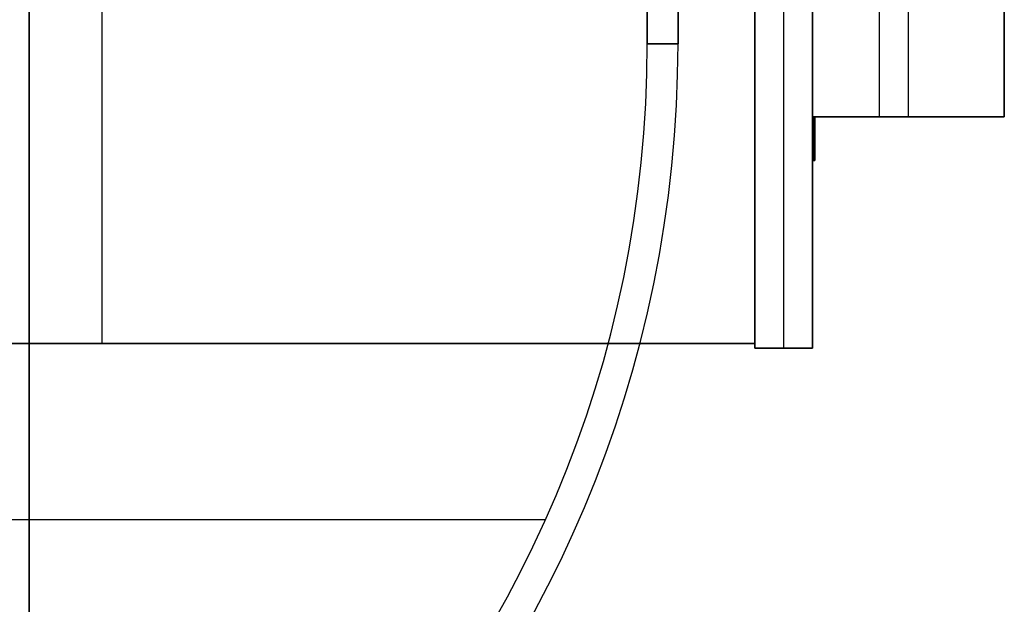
# Model space of a CAD drawing. Extents: x -288 to 235, y -508 to 198.
# Tile 25 of 34: x -22 to 235, y -252 to -100. Entities that reach past the tile are written whole.
import ezdxf

# ---------------------------------------------------------------- set-up
doc = ezdxf.new("R2010")
doc.units = 0
doc.layers.add('STANDARD', color=7, linetype='CONTINUOUS')

msp = doc.modelspace()

# ---------------------------------------------------------------- linework, layer by layer
at = {"layer": 'STANDARD', "color": 253}
for p, q in [((170, 185.2, -1.2), (170, -185.2, -1.2)), ((170, -185.2, 99.2), (170, 185.2, 99.2)), ((170, 185.2, 49), (170, -185.2, 49)), ((177.5, 185.2, 99.2), (177.5, -185.2, 99.2)), ((185, 185.2, 99.2), (185, -185.2, 99.2)), ((0, -184), (0, 184)), ((170, -184, 98), (170, 184, 98)), ((170, 184), (170, -184)), ((170, 184, 49), (170, -184, 49)), ((185, -125, 96.8), (185, 125, 96.8)), ((202.5, -125, -1.2), (202.5, 125, -1.2)), ((210, -125, 96.8), (210, 125, 96.8)), ((235, 125, 96.8), (235, -125, 96.8)), ((235, -125, -1.2), (235, 125, -1.2)), ((235, -125, 47.8), (235, 125, 47.8)), ((0, -184, 98), (0, -97.5, 98)), ((235, -125, 96.8), (185, -125, 96.8)), ((185, -125, 94.6), (185.6, -125, 94.6)), ((185, -136.4, 94.6), (185, -125, 94.6)), ((185, -125, 3.4), (185, -136.4, 3.4)), ((185.6, -125, 3.4), (185, -125, 3.4)), ((185, -125, 3.4), (185, -125, -1.2)), ((185, -125, -1.2), (235, -125, -1.2)), ((185, -125, 96.8), (185, -125, 94.6)), ((185, -185.2, -1.2), (185, -125, -1.2)), ((185.3, -136.4, 94.6), (185.3, -125, 94.6)), ((185.3, -125, 3.4), (185.3, -136.4, 3.4)), ((185.6, -136.4, 3.4), (185.6, -125, 3.4)), ((185.6, -125, 3.4), (185.6, -125, 94.6)), ((185.6, -125, 94.6), (185.6, -136.4, 94.6)), ((185.6, -136.4, 49), (185.6, -125, 49)), ((185.6, -125, 47.8), (235, -125, 47.8)), ((210, -125, 96.8), (210, -125, -1.2)), ((235, -125, -1.2), (235, -125, 96.8)), ((185, -130.7, 94.6), (185.6, -130.7, 94.6)), ((185, -130.7, 3.4), (185.6, -130.7, 3.4)), ((185.6, -130.7, 3.4), (185.6, -130.7, 94.6)), ((185.6, -136.4, 94.6), (185, -136.4, 94.6)), ((185, -136.4, 94.6), (185, -136.4, 3.4)), ((185, -136.4, 3.4), (185.6, -136.4, 3.4)), ((185, -136.4, 49), (185.6, -136.4, 49)), ((185, -185.2, 49), (185, -136.4, 49)), ((185.3, -136.4, 94.6), (185.3, -136.4, 3.4)), ((185.6, -136.4, 94.6), (185.6, -136.4, 3.4)), ((-170, -184, 98), (170, -184, 98)), ((170, -184), (-170, -184)), ((170, -184, 49), (-170, -184, 49)), ((0, -184), (0, -184, 98)), ((170, -184, 98), (170, -184)), ((170, -185.2, -1.2), (185, -185.2, -1.2)), ((170, -185.2, 99.2), (185, -185.2, 99.2)), ((170, -185.2, -1.2), (170, -185.2, 99.2)), ((185, -185.2, 49), (170, -185.2, 49)), ((177.5, -185.2, 99.2), (177.5, -185.2, -1.2)), ((185, -185.2, 99.2), (185, -185.2, -1.2))]:
    msp.add_line(p, q, dxfattribs=at)
at = {"layer": 'STANDARD', "color": 7}
for p, q in [((-19, -87, 896), (-19, -373.09, 896)), ((-19, -373.09, 956), (-19, -87, 956)), ((142, -106.02, 896), (142, -87, 896)), ((142, -87, 956), (142, -106.02, 956)), ((150, -87, 904), (150, -106.02, 904)), ((150, -87, 948), (150, -106.02, 948)), ((150, -106.02, 926), (150, -87, 926)), ((150, -106.02, 904), (150, -106.02, 948)), ((-180, -229.85, 896), (115.44, -229.85, 896)), ((-180, -229.85, 956), (115.44, -229.85, 956))]:
    msp.add_line(p, q, dxfattribs=at)
for centre, radius, end in [((-160, -106.02, 896), 302, 360), ((-160, -106.02, 904), 310, 360), ((-160, -106.02, 948), 310, 0), ((-160, -106.02, 956), 302, 0), ((-160, -106.02, 926), 310, 0)]:
    msp.add_arc(centre, radius, 270, end, dxfattribs=at)
at = {"layer": 'STANDARD', "color": 7, "extrusion": (1.36602e-12, 1, -1.51701e-12)}
msp.add_arc((-142, 904, -106.02), 8, 180, 270, dxfattribs=at)
at = {"layer": 'STANDARD', "color": 7, "extrusion": (4.44089e-14, 1, 4.9738e-14)}
msp.add_arc((-142, 948, -106.02), 8, 90, 180, dxfattribs=at)

doc.saveas('drawing.dxf')
